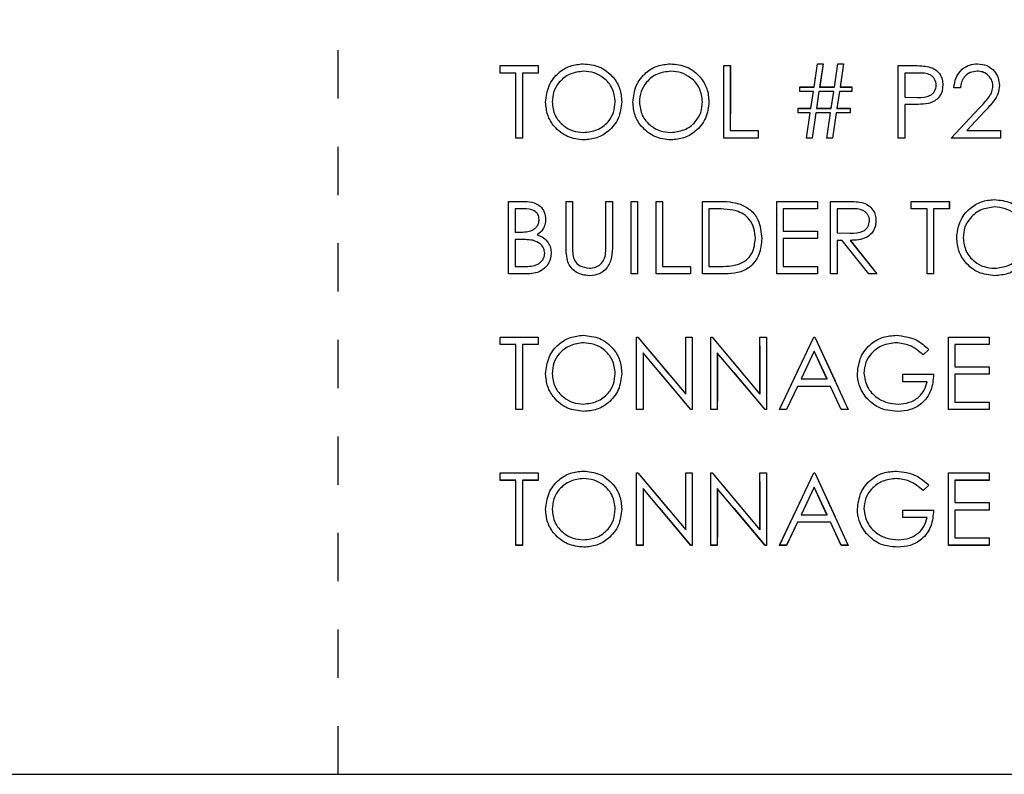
# Model space of a CAD drawing. Header units: inches. Extents: x 1772 to 2706, y -534 to -52.
# Tile 33 of 61: x 1887.47 to 1889.51, y -507.35 to -505.79. Entities that reach past the tile are written whole.
import ezdxf

# ---------------------------------------------------------------- set-up
doc = ezdxf.new("R2010")
doc.units = ezdxf.units.IN
doc.header["$LTSCALE"] = 0.5
doc.header["$MEASUREMENT"] = 0
doc.linetypes.add('HIDDEN', pattern=[0.225, 0.15, -0.075])
doc.layers.add('SID-M-H', color=4, linetype='HIDDEN')
doc.layers.add('SID-M-S', color=105, linetype='Continuous')

msp = doc.modelspace()

# ---------------------------------------------------------------- linework, layer by layer
at = {"layer": 'SID-M-H'}
for p, q in [((1888.12841, -507.35102), (1888.12841, -488.35102)), ((1889.11469, -505.9271), (1889.1219, -505.87903)), ((1889.1219, -505.87903), (1889.1335, -505.87903)), ((1889.1335, -505.87903), (1889.12629, -505.9271)), ((1889.157, -505.9271), (1889.16421, -505.87903)), ((1889.16421, -505.87903), (1889.17581, -505.87903)), ((1889.17581, -505.87903), (1889.16859, -505.9271)), ((1888.46421, -505.88287), (1888.54305, -505.88287)), ((1888.46421, -505.89826), (1888.46421, -505.88287)), ((1888.4969, -505.89826), (1888.46421, -505.89826)), ((1888.4969, -506.03287), (1888.4969, -505.89826)), ((1888.51036, -505.89826), (1888.51036, -506.03287)), ((1888.54305, -505.89826), (1888.51036, -505.89826)), ((1888.54305, -505.88287), (1888.54305, -505.89826)), ((1888.92767, -505.88287), (1888.94113, -505.88287)), ((1888.92767, -506.03287), (1888.92767, -505.88287)), ((1888.94113, -505.88287), (1888.94113, -506.01749)), ((1889.28921, -505.88287), (1889.31863, -505.88287)), ((1889.28921, -506.03287), (1889.28921, -505.88287)), ((1889.30267, -505.89826), (1889.30267, -505.94826)), ((1889.3301, -505.89826), (1889.30267, -505.89826)), ((1889.08536, -505.9271), (1889.11469, -505.9271)), ((1889.08536, -505.93672), (1889.08536, -505.9271)), ((1889.11325, -505.93672), (1889.08536, -505.93672)), ((1889.10805, -505.97133), (1889.11325, -505.93672)), ((1889.12484, -505.93672), (1889.11968, -505.97133)), ((1889.15555, -505.93672), (1889.12484, -505.93672)), ((1889.12629, -505.9271), (1889.157, -505.9271)), ((1889.15036, -505.97133), (1889.15555, -505.93672)), ((1889.16715, -505.93672), (1889.16198, -505.97133)), ((1889.19305, -505.93672), (1889.16715, -505.93672)), ((1889.16859, -505.9271), (1889.19305, -505.9271)), ((1889.19305, -505.9271), (1889.19305, -505.93672)), ((1889.41805, -505.92903), (1889.40459, -505.92903)), ((1889.30267, -505.94826), (1889.32893, -505.94859)), ((1889.08152, -505.97133), (1889.10805, -505.97133)), ((1889.08152, -505.98095), (1889.08152, -505.97133)), ((1889.10661, -505.98095), (1889.08152, -505.98095)), ((1889.09882, -506.03287), (1889.10661, -505.98095)), ((1889.11823, -505.98095), (1889.11045, -506.03287)), ((1889.14891, -505.98095), (1889.11823, -505.98095)), ((1889.11968, -505.97133), (1889.15036, -505.97133)), ((1889.14113, -506.03287), (1889.14891, -505.98095)), ((1889.16054, -505.98095), (1889.15276, -506.03287)), ((1889.18921, -505.98095), (1889.16054, -505.98095)), ((1889.16198, -505.97133), (1889.18921, -505.97133)), ((1889.18921, -505.97133), (1889.18921, -505.98095)), ((1889.30267, -505.96364), (1889.30267, -506.03287)), ((1889.3134, -505.96364), (1889.30267, -505.96364)), ((1889.39882, -506.03287), (1889.457, -505.97079)), ((1889.4685, -505.97746), (1889.43097, -506.01749)), ((1888.94113, -506.01749), (1888.99882, -506.01749)), ((1888.99882, -506.01749), (1888.99882, -506.03287)), ((1889.43097, -506.01749), (1889.50075, -506.01749)), ((1889.50075, -506.01749), (1889.50075, -506.03287)), ((1888.51036, -506.03287), (1888.4969, -506.03287)), ((1888.99882, -506.03287), (1888.92767, -506.03287)), ((1889.11045, -506.03287), (1889.09882, -506.03287)), ((1889.15276, -506.03287), (1889.14113, -506.03287)), ((1889.30267, -506.03287), (1889.28921, -506.03287)), ((1889.50075, -506.03287), (1889.39882, -506.03287)), ((1888.48152, -506.16412), (1888.51078, -506.16412)), ((1888.48152, -506.31412), (1888.48152, -506.16412)), ((1888.60075, -506.16412), (1888.61421, -506.16412)), ((1888.60075, -506.25472), (1888.60075, -506.16412)), ((1888.61421, -506.16412), (1888.61421, -506.254)), ((1888.68344, -506.16412), (1888.6969, -506.16412)), ((1888.68344, -506.254), (1888.68344, -506.16412)), ((1888.6969, -506.16412), (1888.6969, -506.25472)), ((1888.73536, -506.16412), (1888.74882, -506.16412)), ((1888.73536, -506.31412), (1888.73536, -506.16412)), ((1888.74882, -506.16412), (1888.74882, -506.31412)), ((1888.78728, -506.16412), (1888.80075, -506.16412)), ((1888.78728, -506.31412), (1888.78728, -506.16412)), ((1888.80075, -506.16412), (1888.80075, -506.29874)), ((1888.88344, -506.16412), (1888.91373, -506.16412)), ((1888.88344, -506.31412), (1888.88344, -506.16412)), ((1889.03728, -506.16412), (1889.1219, -506.16412)), ((1889.03728, -506.31412), (1889.03728, -506.16412)), ((1889.1219, -506.16412), (1889.1219, -506.17951)), ((1889.14882, -506.16412), (1889.17884, -506.16412)), ((1889.14882, -506.31412), (1889.14882, -506.16412)), ((1889.31613, -506.16412), (1889.39498, -506.16412)), ((1889.31613, -506.17951), (1889.31613, -506.16412)), ((1889.39498, -506.16412), (1889.39498, -506.17951)), ((1888.49498, -506.17951), (1888.49498, -506.22758)), ((1888.51325, -506.17951), (1888.49498, -506.17951)), ((1888.90745, -506.17951), (1888.8969, -506.17951)), ((1888.8969, -506.17951), (1888.8969, -506.29874)), ((1889.05075, -506.17951), (1889.05075, -506.22566)), ((1889.1219, -506.17951), (1889.05075, -506.17951)), ((1889.16228, -506.17951), (1889.16228, -506.22951)), ((1889.19041, -506.17951), (1889.16228, -506.17951)), ((1889.34882, -506.17951), (1889.31613, -506.17951)), ((1889.34882, -506.31412), (1889.34882, -506.17951)), ((1889.36228, -506.17951), (1889.36228, -506.31412)), ((1889.39498, -506.17951), (1889.36228, -506.17951)), ((1889.05075, -506.22566), (1889.1219, -506.22566)), ((1889.1219, -506.22566), (1889.1219, -506.24105)), ((1888.49498, -506.22758), (1888.50402, -506.22758)), ((1888.49498, -506.24297), (1888.49498, -506.29874)), ((1888.5039, -506.24297), (1888.49498, -506.24297)), ((1889.05075, -506.24105), (1889.05075, -506.29874)), ((1889.1219, -506.24105), (1889.05075, -506.24105)), ((1889.16228, -506.22951), (1889.18975, -506.22972)), ((1889.16228, -506.24489), (1889.16228, -506.31412)), ((1889.17322, -506.24489), (1889.16228, -506.24489)), ((1889.22833, -506.31412), (1889.17322, -506.24489)), ((1889.18987, -506.24489), (1889.24498, -506.31412)), ((1888.49498, -506.29874), (1888.51415, -506.29874)), ((1888.80075, -506.29874), (1888.85844, -506.29874)), ((1888.85844, -506.29874), (1888.85844, -506.31412)), ((1888.8969, -506.29874), (1888.91412, -506.29874)), ((1889.05075, -506.29874), (1889.1219, -506.29874)), ((1889.1219, -506.29874), (1889.1219, -506.31412)), ((1888.52208, -506.31412), (1888.48152, -506.31412)), ((1888.74882, -506.31412), (1888.73536, -506.31412)), ((1888.85844, -506.31412), (1888.78728, -506.31412)), ((1888.92992, -506.31412), (1888.88344, -506.31412)), ((1889.1219, -506.31412), (1889.03728, -506.31412)), ((1889.16228, -506.31412), (1889.14882, -506.31412)), ((1889.24498, -506.31412), (1889.22833, -506.31412)), ((1889.36228, -506.31412), (1889.34882, -506.31412)), ((1888.46421, -506.44537), (1888.54305, -506.44537)), ((1888.46421, -506.46076), (1888.46421, -506.44537)), ((1888.54305, -506.44537), (1888.54305, -506.46076)), ((1888.7469, -506.44537), (1888.74972, -506.44537)), ((1888.7469, -506.59537), (1888.7469, -506.44537)), ((1888.74972, -506.44537), (1888.84882, -506.56343)), ((1888.84882, -506.44537), (1888.86228, -506.44537)), ((1888.84882, -506.56343), (1888.84882, -506.44537)), ((1888.86228, -506.44537), (1888.86228, -506.59537)), ((1888.90075, -506.44537), (1888.90357, -506.44537)), ((1888.90075, -506.59537), (1888.90075, -506.44537)), ((1888.90357, -506.44537), (1889.00267, -506.56343)), ((1889.00267, -506.44537), (1889.01613, -506.44537)), ((1889.00267, -506.56343), (1889.00267, -506.44537)), ((1889.01613, -506.44537), (1889.01613, -506.59537)), ((1889.04305, -506.59537), (1889.11421, -506.44537)), ((1889.11421, -506.44537), (1889.11613, -506.44537)), ((1889.11613, -506.44537), (1889.18536, -506.59537)), ((1889.39305, -506.44537), (1889.47767, -506.44537)), ((1889.39305, -506.59537), (1889.39305, -506.44537)), ((1889.47767, -506.44537), (1889.47767, -506.46076)), ((1888.4969, -506.46076), (1888.46421, -506.46076)), ((1888.4969, -506.59537), (1888.4969, -506.46076)), ((1888.51036, -506.46076), (1888.51036, -506.59537)), ((1888.54305, -506.46076), (1888.51036, -506.46076)), ((1889.35267, -506.47097), (1889.35259, -506.47105)), ((1889.40652, -506.46076), (1889.40652, -506.50691)), ((1889.47767, -506.46076), (1889.40652, -506.46076)), ((1888.85922, -506.59537), (1888.76036, -506.47758)), ((1888.76036, -506.47758), (1888.76036, -506.59537)), ((1889.01307, -506.59537), (1888.91421, -506.47758)), ((1888.91421, -506.47758), (1888.91421, -506.59537)), ((1889.11502, -506.47464), (1889.08789, -506.53191)), ((1889.14146, -506.53191), (1889.11502, -506.47464)), ((1889.40652, -506.50691), (1889.47767, -506.50691)), ((1889.47767, -506.50691), (1889.47767, -506.5223)), ((1889.08789, -506.53191), (1889.14146, -506.53191)), ((1889.29882, -506.5223), (1889.36228, -506.5223)), ((1889.29882, -506.53768), (1889.29882, -506.5223)), ((1889.40652, -506.5223), (1889.40652, -506.57999)), ((1889.47767, -506.5223), (1889.40652, -506.5223)), ((1889.08055, -506.5473), (1889.05778, -506.59537)), ((1889.14855, -506.5473), (1889.08055, -506.5473)), ((1889.17073, -506.59537), (1889.14855, -506.5473)), ((1889.34882, -506.53768), (1889.29882, -506.53768)), ((1889.40652, -506.57999), (1889.47767, -506.57999)), ((1889.47767, -506.57999), (1889.47767, -506.59537)), ((1888.51036, -506.59537), (1888.4969, -506.59537)), ((1888.76036, -506.59537), (1888.7469, -506.59537)), ((1888.86228, -506.59537), (1888.85922, -506.59537)), ((1888.91421, -506.59537), (1888.90075, -506.59537)), ((1889.01613, -506.59537), (1889.01307, -506.59537)), ((1889.05778, -506.59537), (1889.04305, -506.59537)), ((1889.18536, -506.59537), (1889.17073, -506.59537)), ((1889.47767, -506.59537), (1889.39305, -506.59537)), ((1888.46421, -506.72662), (1888.54305, -506.72662)), ((1888.46421, -506.74201), (1888.46421, -506.72662)), ((1888.54305, -506.72662), (1888.54305, -506.74201)), ((1888.7469, -506.72662), (1888.74972, -506.72662)), ((1888.7469, -506.87662), (1888.7469, -506.72662)), ((1888.74972, -506.72662), (1888.84882, -506.84468)), ((1888.84882, -506.72662), (1888.86228, -506.72662)), ((1888.84882, -506.84468), (1888.84882, -506.72662)), ((1888.86228, -506.72662), (1888.86228, -506.87662)), ((1888.90075, -506.72662), (1888.90357, -506.72662)), ((1888.90075, -506.87662), (1888.90075, -506.72662)), ((1888.90357, -506.72662), (1889.00267, -506.84468)), ((1889.00267, -506.72662), (1889.01613, -506.72662)), ((1889.00267, -506.84468), (1889.00267, -506.72662)), ((1889.01613, -506.72662), (1889.01613, -506.87662)), ((1889.04305, -506.87662), (1889.11421, -506.72662)), ((1889.11421, -506.72662), (1889.11613, -506.72662)), ((1889.11613, -506.72662), (1889.18536, -506.87662)), ((1889.39305, -506.72662), (1889.47767, -506.72662)), ((1889.39305, -506.87662), (1889.39305, -506.72662)), ((1889.47767, -506.72662), (1889.47767, -506.74201)), ((1888.4969, -506.74201), (1888.46421, -506.74201)), ((1888.4969, -506.87662), (1888.4969, -506.74201)), ((1888.51036, -506.74201), (1888.51036, -506.87662)), ((1888.54305, -506.74201), (1888.51036, -506.74201)), ((1889.11502, -506.75589), (1889.08789, -506.81316)), ((1889.14146, -506.81316), (1889.11502, -506.75589)), ((1889.35267, -506.75222), (1889.35259, -506.7523)), ((1889.40652, -506.74201), (1889.40652, -506.78816)), ((1889.47767, -506.74201), (1889.40652, -506.74201)), ((1888.85922, -506.87662), (1888.76036, -506.75883)), ((1888.76036, -506.75883), (1888.76036, -506.87662)), ((1889.01307, -506.87662), (1888.91421, -506.75883)), ((1888.91421, -506.75883), (1888.91421, -506.87662)), ((1889.40652, -506.78816), (1889.47767, -506.78816)), ((1889.47767, -506.78816), (1889.47767, -506.80355)), ((1889.08789, -506.81316), (1889.14146, -506.81316)), ((1889.29882, -506.80355), (1889.36228, -506.80355)), ((1889.29882, -506.81893), (1889.29882, -506.80355)), ((1889.40652, -506.80355), (1889.40652, -506.86124)), ((1889.47767, -506.80355), (1889.40652, -506.80355)), ((1889.08055, -506.82855), (1889.05778, -506.87662)), ((1889.14855, -506.82855), (1889.08055, -506.82855)), ((1889.17073, -506.87662), (1889.14855, -506.82855)), ((1889.34882, -506.81893), (1889.29882, -506.81893)), ((1888.51036, -506.87662), (1888.4969, -506.87662)), ((1888.76036, -506.87662), (1888.7469, -506.87662)), ((1888.86228, -506.87662), (1888.85922, -506.87662)), ((1888.91421, -506.87662), (1888.90075, -506.87662)), ((1889.01613, -506.87662), (1889.01307, -506.87662)), ((1889.05778, -506.87662), (1889.04305, -506.87662)), ((1889.18536, -506.87662), (1889.17073, -506.87662)), ((1889.47767, -506.87662), (1889.39305, -506.87662)), ((1889.40652, -506.86124), (1889.47767, -506.86124)), ((1889.47767, -506.86124), (1889.47767, -506.87662))]:
    msp.add_line(p, q, dxfattribs=at)
at = {"layer": 'SID-M-S'}
for p, q in [((1889.11461, -505.92718), (1889.12183, -505.8791)), ((1889.12183, -505.8791), (1889.13342, -505.8791)), ((1889.13342, -505.8791), (1889.12621, -505.92718)), ((1889.15692, -505.92718), (1889.16413, -505.8791)), ((1889.16413, -505.8791), (1889.17573, -505.8791)), ((1889.17573, -505.8791), (1889.16852, -505.92718)), ((1888.46413, -505.88295), (1888.54298, -505.88295)), ((1888.46413, -505.89833), (1888.46413, -505.88295)), ((1888.49683, -505.89833), (1888.46413, -505.89833)), ((1888.49683, -506.03295), (1888.49683, -505.89833)), ((1888.51029, -505.89833), (1888.51029, -506.03295)), ((1888.54298, -505.89833), (1888.51029, -505.89833)), ((1888.54298, -505.88295), (1888.54298, -505.89833)), ((1888.92759, -505.88295), (1888.94106, -505.88295)), ((1888.92759, -506.03295), (1888.92759, -505.88295)), ((1888.94106, -505.88295), (1888.94106, -506.01756)), ((1889.28913, -505.88295), (1889.31855, -505.88295)), ((1889.28913, -506.03295), (1889.28913, -505.88295)), ((1889.30259, -505.89833), (1889.30259, -505.94833)), ((1889.33003, -505.89833), (1889.30259, -505.89833)), ((1889.08529, -505.92718), (1889.11461, -505.92718)), ((1889.08529, -505.93679), (1889.08529, -505.92718)), ((1889.11317, -505.93679), (1889.08529, -505.93679)), ((1889.10797, -505.97141), (1889.11317, -505.93679)), ((1889.12477, -505.93679), (1889.1196, -505.97141)), ((1889.15548, -505.93679), (1889.12477, -505.93679)), ((1889.12621, -505.92718), (1889.15692, -505.92718)), ((1889.15028, -505.97141), (1889.15548, -505.93679)), ((1889.16708, -505.93679), (1889.16191, -505.97141)), ((1889.19298, -505.93679), (1889.16708, -505.93679)), ((1889.16852, -505.92718), (1889.19298, -505.92718)), ((1889.19298, -505.92718), (1889.19298, -505.93679)), ((1889.41798, -505.9291), (1889.40452, -505.9291)), ((1889.30259, -505.94833), (1889.32886, -505.94866)), ((1889.08144, -505.97141), (1889.10797, -505.97141)), ((1889.08144, -505.98102), (1889.08144, -505.97141)), ((1889.10653, -505.98102), (1889.08144, -505.98102)), ((1889.09875, -506.03295), (1889.10653, -505.98102)), ((1889.11816, -505.98102), (1889.11038, -506.03295)), ((1889.14884, -505.98102), (1889.11816, -505.98102)), ((1889.1196, -505.97141), (1889.15028, -505.97141)), ((1889.14106, -506.03295), (1889.14884, -505.98102)), ((1889.16047, -505.98102), (1889.15268, -506.03295)), ((1889.18913, -505.98102), (1889.16047, -505.98102)), ((1889.16191, -505.97141), (1889.18913, -505.97141)), ((1889.18913, -505.97141), (1889.18913, -505.98102)), ((1889.30259, -505.96371), (1889.30259, -506.03295)), ((1889.31332, -505.96371), (1889.30259, -505.96371)), ((1889.39875, -506.03295), (1889.45692, -505.97087)), ((1889.46843, -505.97754), (1889.4309, -506.01756)), ((1888.94106, -506.01756), (1888.99875, -506.01756)), ((1888.99875, -506.01756), (1888.99875, -506.03295)), ((1889.4309, -506.01756), (1889.50067, -506.01756)), ((1889.50067, -506.01756), (1889.50067, -506.03295)), ((1888.51029, -506.03295), (1888.49683, -506.03295)), ((1888.99875, -506.03295), (1888.92759, -506.03295)), ((1889.11038, -506.03295), (1889.09875, -506.03295)), ((1889.15268, -506.03295), (1889.14106, -506.03295)), ((1889.30259, -506.03295), (1889.28913, -506.03295)), ((1889.50067, -506.03295), (1889.39875, -506.03295)), ((1888.48144, -506.1642), (1888.51071, -506.1642)), ((1888.48144, -506.3142), (1888.48144, -506.1642)), ((1888.60067, -506.1642), (1888.61413, -506.1642)), ((1888.60067, -506.25479), (1888.60067, -506.1642)), ((1888.61413, -506.1642), (1888.61413, -506.25407)), ((1888.68336, -506.1642), (1888.69683, -506.1642)), ((1888.68336, -506.25407), (1888.68336, -506.1642)), ((1888.69683, -506.1642), (1888.69683, -506.25479)), ((1888.73529, -506.1642), (1888.74875, -506.1642)), ((1888.73529, -506.3142), (1888.73529, -506.1642)), ((1888.74875, -506.1642), (1888.74875, -506.3142)), ((1888.78721, -506.1642), (1888.80067, -506.1642)), ((1888.78721, -506.3142), (1888.78721, -506.1642)), ((1888.80067, -506.1642), (1888.80067, -506.29881)), ((1888.88336, -506.1642), (1888.91365, -506.1642)), ((1888.88336, -506.3142), (1888.88336, -506.1642)), ((1889.03721, -506.1642), (1889.12183, -506.1642)), ((1889.03721, -506.3142), (1889.03721, -506.1642)), ((1889.12183, -506.1642), (1889.12183, -506.17958)), ((1889.14875, -506.1642), (1889.17877, -506.1642)), ((1889.14875, -506.3142), (1889.14875, -506.1642)), ((1889.31606, -506.1642), (1889.3949, -506.1642)), ((1889.31606, -506.17958), (1889.31606, -506.1642)), ((1889.3949, -506.1642), (1889.3949, -506.17958)), ((1888.51317, -506.17958), (1888.4949, -506.17958)), ((1888.4949, -506.17958), (1888.4949, -506.22766)), ((1888.90737, -506.17958), (1888.89683, -506.17958)), ((1888.89683, -506.17958), (1888.89683, -506.29881)), ((1889.05067, -506.17958), (1889.05067, -506.22573)), ((1889.12183, -506.17958), (1889.05067, -506.17958)), ((1889.16221, -506.17958), (1889.16221, -506.22958)), ((1889.19034, -506.17958), (1889.16221, -506.17958)), ((1889.34875, -506.17958), (1889.31606, -506.17958)), ((1889.34875, -506.3142), (1889.34875, -506.17958)), ((1889.36221, -506.17958), (1889.36221, -506.3142)), ((1889.3949, -506.17958), (1889.36221, -506.17958)), ((1889.05067, -506.22573), (1889.12183, -506.22573)), ((1889.12183, -506.22573), (1889.12183, -506.24112)), ((1888.4949, -506.22766), (1888.50395, -506.22766)), ((1888.4949, -506.24304), (1888.4949, -506.29881)), ((1888.50383, -506.24304), (1888.4949, -506.24304)), ((1889.05067, -506.24112), (1889.05067, -506.29881)), ((1889.12183, -506.24112), (1889.05067, -506.24112)), ((1889.16221, -506.22958), (1889.18967, -506.22979)), ((1889.16221, -506.24496), (1889.16221, -506.3142)), ((1889.17315, -506.24496), (1889.16221, -506.24496)), ((1889.22826, -506.3142), (1889.17315, -506.24496)), ((1889.18979, -506.24496), (1889.2449, -506.3142)), ((1888.4949, -506.29881), (1888.51407, -506.29881)), ((1888.80067, -506.29881), (1888.85836, -506.29881)), ((1888.85836, -506.29881), (1888.85836, -506.3142)), ((1888.89683, -506.29881), (1888.91404, -506.29881)), ((1889.05067, -506.29881), (1889.12183, -506.29881)), ((1889.12183, -506.29881), (1889.12183, -506.3142)), ((1888.52201, -506.3142), (1888.48144, -506.3142)), ((1888.74875, -506.3142), (1888.73529, -506.3142)), ((1888.85836, -506.3142), (1888.78721, -506.3142)), ((1888.92985, -506.3142), (1888.88336, -506.3142)), ((1889.12183, -506.3142), (1889.03721, -506.3142)), ((1889.16221, -506.3142), (1889.14875, -506.3142)), ((1889.2449, -506.3142), (1889.22826, -506.3142)), ((1889.36221, -506.3142), (1889.34875, -506.3142)), ((1888.46413, -506.44545), (1888.54298, -506.44545)), ((1888.46413, -506.46083), (1888.46413, -506.44545)), ((1888.54298, -506.44545), (1888.54298, -506.46083)), ((1888.74683, -506.44545), (1888.74965, -506.44545)), ((1888.74683, -506.59545), (1888.74683, -506.44545)), ((1888.74965, -506.44545), (1888.84875, -506.5635)), ((1888.84875, -506.44545), (1888.86221, -506.44545)), ((1888.84875, -506.5635), (1888.84875, -506.44545)), ((1888.86221, -506.44545), (1888.86221, -506.59545)), ((1888.90067, -506.44545), (1888.9035, -506.44545)), ((1888.90067, -506.59545), (1888.90067, -506.44545)), ((1888.9035, -506.44545), (1889.00259, -506.5635)), ((1889.00259, -506.44545), (1889.01606, -506.44545)), ((1889.00259, -506.5635), (1889.00259, -506.44545)), ((1889.01606, -506.44545), (1889.01606, -506.59545)), ((1889.04298, -506.59545), (1889.11413, -506.44545)), ((1889.11413, -506.44545), (1889.11606, -506.44545)), ((1889.11606, -506.44545), (1889.18529, -506.59545)), ((1889.39298, -506.44545), (1889.47759, -506.44545)), ((1889.39298, -506.59545), (1889.39298, -506.44545)), ((1889.47759, -506.44545), (1889.47759, -506.46083)), ((1888.49683, -506.46083), (1888.46413, -506.46083)), ((1888.49683, -506.59545), (1888.49683, -506.46083)), ((1888.51029, -506.46083), (1888.51029, -506.59545)), ((1888.54298, -506.46083), (1888.51029, -506.46083)), ((1889.35259, -506.47105), (1889.34106, -506.48198)), ((1889.40644, -506.46083), (1889.40644, -506.50698)), ((1889.47759, -506.46083), (1889.40644, -506.46083)), ((1888.76029, -506.47766), (1888.76029, -506.59545)), ((1888.85915, -506.59545), (1888.76029, -506.47766)), ((1888.91413, -506.47766), (1888.91413, -506.59545)), ((1889.01299, -506.59545), (1888.91413, -506.47766)), ((1889.11494, -506.47471), (1889.08781, -506.53198)), ((1889.14139, -506.53198), (1889.11494, -506.47471)), ((1889.40644, -506.50698), (1889.47759, -506.50698)), ((1889.47759, -506.50698), (1889.47759, -506.52237)), ((1889.08781, -506.53198), (1889.14139, -506.53198)), ((1889.29875, -506.52237), (1889.36221, -506.52237)), ((1889.29875, -506.53775), (1889.29875, -506.52237)), ((1889.40644, -506.52237), (1889.40644, -506.58006)), ((1889.47759, -506.52237), (1889.40644, -506.52237)), ((1889.08048, -506.54737), (1889.0577, -506.59545)), ((1889.14848, -506.54737), (1889.08048, -506.54737)), ((1889.17065, -506.59545), (1889.14848, -506.54737)), ((1889.34875, -506.53775), (1889.29875, -506.53775)), ((1889.40644, -506.58006), (1889.47759, -506.58006)), ((1889.47759, -506.58006), (1889.47759, -506.59545)), ((1888.51029, -506.59545), (1888.49683, -506.59545)), ((1888.76029, -506.59545), (1888.74683, -506.59545)), ((1888.86221, -506.59545), (1888.85915, -506.59545)), ((1888.91413, -506.59545), (1888.90067, -506.59545)), ((1889.01606, -506.59545), (1889.01299, -506.59545)), ((1889.0577, -506.59545), (1889.04298, -506.59545)), ((1889.18529, -506.59545), (1889.17065, -506.59545)), ((1889.47759, -506.59545), (1889.39298, -506.59545)), ((1888.46413, -506.7267), (1888.54298, -506.7267)), ((1888.46413, -506.74208), (1888.46413, -506.7267)), ((1888.54298, -506.7267), (1888.54298, -506.74208)), ((1888.74683, -506.7267), (1888.74965, -506.7267)), ((1888.74683, -506.8767), (1888.74683, -506.7267)), ((1888.74965, -506.7267), (1888.84875, -506.84475)), ((1888.84875, -506.7267), (1888.86221, -506.7267)), ((1888.84875, -506.84475), (1888.84875, -506.7267)), ((1888.86221, -506.7267), (1888.86221, -506.8767)), ((1888.90067, -506.7267), (1888.9035, -506.7267)), ((1888.90067, -506.8767), (1888.90067, -506.7267)), ((1888.9035, -506.7267), (1889.00259, -506.84475)), ((1889.00259, -506.7267), (1889.01606, -506.7267)), ((1889.00259, -506.84475), (1889.00259, -506.7267)), ((1889.01606, -506.7267), (1889.01606, -506.8767)), ((1889.04298, -506.8767), (1889.11413, -506.7267)), ((1889.11413, -506.7267), (1889.11606, -506.7267)), ((1889.11606, -506.7267), (1889.18529, -506.8767)), ((1889.39298, -506.7267), (1889.47759, -506.7267)), ((1889.39298, -506.8767), (1889.39298, -506.7267)), ((1889.47759, -506.7267), (1889.47759, -506.74208)), ((1888.49683, -506.74208), (1888.46413, -506.74208)), ((1888.49683, -506.8767), (1888.49683, -506.74208)), ((1888.51029, -506.74208), (1888.51029, -506.8767)), ((1888.54298, -506.74208), (1888.51029, -506.74208)), ((1889.11494, -506.75596), (1889.08781, -506.81323)), ((1889.14139, -506.81323), (1889.11494, -506.75596)), ((1889.35259, -506.7523), (1889.34106, -506.76323)), ((1889.40644, -506.74208), (1889.40644, -506.78823)), ((1889.47759, -506.74208), (1889.40644, -506.74208)), ((1888.76029, -506.75891), (1888.76029, -506.8767)), ((1888.85915, -506.8767), (1888.76029, -506.75891)), ((1888.91413, -506.75891), (1888.91413, -506.8767)), ((1889.01299, -506.8767), (1888.91413, -506.75891)), ((1889.40644, -506.78823), (1889.47759, -506.78823)), ((1889.47759, -506.78823), (1889.47759, -506.80362)), ((1889.08781, -506.81323), (1889.14139, -506.81323)), ((1889.29875, -506.80362), (1889.36221, -506.80362)), ((1889.29875, -506.819), (1889.29875, -506.80362)), ((1889.40644, -506.80362), (1889.40644, -506.86131)), ((1889.47759, -506.80362), (1889.40644, -506.80362)), ((1889.08048, -506.82862), (1889.0577, -506.8767)), ((1889.14848, -506.82862), (1889.08048, -506.82862)), ((1889.17065, -506.8767), (1889.14848, -506.82862)), ((1889.34875, -506.819), (1889.29875, -506.819)), ((1888.51029, -506.8767), (1888.49683, -506.8767)), ((1888.76029, -506.8767), (1888.74683, -506.8767)), ((1888.86221, -506.8767), (1888.85915, -506.8767)), ((1888.91413, -506.8767), (1888.90067, -506.8767)), ((1889.01606, -506.8767), (1889.01299, -506.8767)), ((1889.0577, -506.8767), (1889.04298, -506.8767)), ((1889.18529, -506.8767), (1889.17065, -506.8767)), ((1889.47759, -506.8767), (1889.39298, -506.8767)), ((1889.40644, -506.86131), (1889.47759, -506.86131)), ((1889.47759, -506.86131), (1889.47759, -506.8767)), ((1873.62841, -507.35102), (1919.12841, -507.35102))]:
    msp.add_line(p, q, dxfattribs=at)
for points, knots in [([(1888.55836, -505.95861), (1888.55975, -505.94703), (1888.56252, -505.92389), (1888.58305, -505.89753), (1888.60896, -505.88182), (1888.62715, -505.88001), (1888.63625, -505.8791)], [0, 0, 0, 0, 0.279731, 0.5593268, 0.7796805, 1, 1, 1, 1]), ([(1888.63625, -505.8791), (1888.648, -505.88033), (1888.6715, -505.8828), (1888.69779, -505.90409), (1888.71374, -505.93022), (1888.71528, -505.94866), (1888.71606, -505.95789)], [0, 0, 0, 0, 0.2797673, 0.5593585, 0.7795711, 1, 1, 1, 1]), ([(1888.73913, -505.95861), (1888.74052, -505.94703), (1888.74329, -505.92389), (1888.76382, -505.89753), (1888.78973, -505.88182), (1888.80792, -505.88001), (1888.81702, -505.8791)], [0, 0, 0, 0, 0.279731, 0.5593268, 0.7796805, 1, 1, 1, 1]), ([(1888.81702, -505.8791), (1888.82877, -505.88033), (1888.85227, -505.8828), (1888.87856, -505.90409), (1888.89451, -505.93022), (1888.89605, -505.94866), (1888.89683, -505.95789)], [0, 0, 0, 0, 0.2797673, 0.5593585, 0.7795711, 1, 1, 1, 1]), ([(1889.40452, -505.9291), (1889.40539, -505.92181), (1889.40714, -505.90724), (1889.41994, -505.89058), (1889.43622, -505.88057), (1889.4477, -505.87959), (1889.45344, -505.8791)], [0, 0, 0, 0, 0.2800291, 0.5595146, 0.7796675, 1, 1, 1, 1]), ([(1889.45344, -505.8791), (1889.46012, -505.87972), (1889.47349, -505.88097), (1889.48834, -505.89319), (1889.49733, -505.90801), (1889.49828, -505.91846), (1889.49875, -505.92369)], [0, 0, 0, 0, 0.2798903, 0.5592237, 0.7795824, 1, 1, 1, 1]), ([(1888.63691, -505.89448), (1888.62744, -505.89571), (1888.6085, -505.89817), (1888.58683, -505.91488), (1888.57387, -505.93613), (1888.57251, -505.95107), (1888.57183, -505.95855)], [0, 0, 0, 0, 0.2796271, 0.5593495, 0.7796302, 1, 1, 1, 1]), ([(1888.70259, -505.95786), (1888.70144, -505.94833), (1888.69914, -505.92929), (1888.68089, -505.90863), (1888.65927, -505.89669), (1888.64436, -505.89522), (1888.63691, -505.89448)], [0, 0, 0, 0, 0.279468, 0.5588703, 0.7795158, 1, 1, 1, 1]), ([(1888.81768, -505.89448), (1888.80821, -505.89571), (1888.78927, -505.89817), (1888.7676, -505.91488), (1888.75464, -505.93613), (1888.75328, -505.95107), (1888.75259, -505.95855)], [0, 0, 0, 0, 0.2796271, 0.5593495, 0.7796302, 1, 1, 1, 1]), ([(1888.88336, -505.95786), (1888.88221, -505.94833), (1888.87991, -505.92929), (1888.86166, -505.90863), (1888.84004, -505.89669), (1888.82513, -505.89522), (1888.81768, -505.89448)], [0, 0, 0, 0, 0.279468, 0.5588703, 0.7795158, 1, 1, 1, 1]), ([(1889.31855, -505.88295), (1889.32496, -505.88292), (1889.33641, -505.88289), (1889.34773, -505.88449), (1889.35271, -505.8852)], [0, 0, 0, 0, 0.5603137, 1, 1, 1, 1]), ([(1889.36798, -505.92324), (1889.3673, -505.91894), (1889.36628, -505.91246), (1889.36075, -505.9057), (1889.35016, -505.8981), (1889.33897, -505.89823), (1889.33003, -505.89833)], [0, 0, 0, 0, 0.2489693, 0.3747291, 0.500383, 1, 1, 1, 1]), ([(1889.35271, -505.8852), (1889.35727, -505.88684), (1889.36639, -505.89013), (1889.37581, -505.90028), (1889.38078, -505.9118), (1889.38122, -505.91939), (1889.38144, -505.92318)], [0, 0, 0, 0, 0.2797054, 0.5593809, 0.7795086, 1, 1, 1, 1]), ([(1889.45274, -505.89448), (1889.44762, -505.89501), (1889.43738, -505.89605), (1889.42581, -505.90541), (1889.41957, -505.91715), (1889.41851, -505.92511), (1889.41798, -505.9291)], [0, 0, 0, 0, 0.2796987, 0.5588466, 0.7791762, 1, 1, 1, 1]), ([(1889.48529, -505.92489), (1889.48466, -505.92026), (1889.48339, -505.91097), (1889.47424, -505.90115), (1889.46369, -505.89532), (1889.4564, -505.89476), (1889.45274, -505.89448)], [0, 0, 0, 0, 0.2791258, 0.5589784, 0.77935, 1, 1, 1, 1]), ([(1889.32886, -505.94866), (1889.338, -505.94869), (1889.34943, -505.94873), (1889.36051, -505.94123), (1889.36628, -505.93434), (1889.3673, -505.92767), (1889.36798, -505.92324)], [0, 0, 0, 0, 0.4997206, 0.6253498, 0.7510825, 1, 1, 1, 1]), ([(1889.38144, -505.92318), (1889.38108, -505.92813), (1889.38037, -505.93801), (1889.37285, -505.95004), (1889.36264, -505.95781), (1889.35522, -505.9601), (1889.35151, -505.96125)], [0, 0, 0, 0, 0.2800989, 0.5593238, 0.7794579, 1, 1, 1, 1]), ([(1889.45692, -505.97087), (1889.46412, -505.96346), (1889.47414, -505.95315), (1889.48408, -505.93714), (1889.48488, -505.92897), (1889.48529, -505.92489)], [0, 0, 0, 0, 0.5607172, 0.7805321, 1, 1, 1, 1]), ([(1889.49875, -505.92369), (1889.49814, -505.92964), (1889.49692, -505.94155), (1889.48497, -505.95957), (1889.47471, -505.97072), (1889.46843, -505.97754)], [0, 0, 0, 0, 0.2792969, 0.5591688, 1, 1, 1, 1]), ([(1888.63745, -506.03679), (1888.62583, -506.03551), (1888.60258, -506.03293), (1888.57672, -506.01173), (1888.56079, -505.98598), (1888.55917, -505.96773), (1888.55836, -505.95861)], [0, 0, 0, 0, 0.2796633, 0.5593539, 0.7796364, 1, 1, 1, 1]), ([(1888.57183, -505.95855), (1888.57297, -505.968), (1888.57527, -505.98691), (1888.5934, -506.0073), (1888.61465, -506.01958), (1888.62949, -506.0208), (1888.63691, -506.02141)], [0, 0, 0, 0, 0.279416, 0.5590765, 0.779478, 1, 1, 1, 1]), ([(1888.63691, -506.02141), (1888.64644, -506.02032), (1888.66548, -506.01815), (1888.68755, -506.00172), (1888.70053, -505.98034), (1888.7019, -505.96535), (1888.70259, -505.95786)], [0, 0, 0, 0, 0.2798297, 0.559389, 0.7796538, 1, 1, 1, 1]), ([(1888.71606, -505.95789), (1888.71474, -505.96952), (1888.7121, -505.9928), (1888.69073, -506.01861), (1888.66487, -506.03445), (1888.64659, -506.03601), (1888.63745, -506.03679)], [0, 0, 0, 0, 0.2796304, 0.5593429, 0.7795972, 1, 1, 1, 1]), ([(1888.81822, -506.03679), (1888.8066, -506.03551), (1888.78335, -506.03293), (1888.75749, -506.01173), (1888.74155, -505.98598), (1888.73994, -505.96773), (1888.73913, -505.95861)], [0, 0, 0, 0, 0.2796633, 0.5593539, 0.7796364, 1, 1, 1, 1]), ([(1888.75259, -505.95855), (1888.75374, -505.968), (1888.75604, -505.98691), (1888.77417, -506.0073), (1888.79542, -506.01958), (1888.81026, -506.0208), (1888.81768, -506.02141)], [0, 0, 0, 0, 0.279416, 0.5590765, 0.779478, 1, 1, 1, 1]), ([(1888.81768, -506.02141), (1888.82721, -506.02032), (1888.84625, -506.01815), (1888.86832, -506.00172), (1888.8813, -505.98034), (1888.88267, -505.96535), (1888.88336, -505.95786)], [0, 0, 0, 0, 0.2798297, 0.559389, 0.7796538, 1, 1, 1, 1]), ([(1888.89683, -505.95789), (1888.89551, -505.96952), (1888.89287, -505.9928), (1888.8715, -506.01861), (1888.84564, -506.03445), (1888.82736, -506.03601), (1888.81822, -506.03679)], [0, 0, 0, 0, 0.2796304, 0.5593429, 0.7795972, 1, 1, 1, 1]), ([(1889.35151, -505.96125), (1889.34441, -505.96214), (1889.33173, -505.96374), (1889.31895, -505.96372), (1889.31332, -505.96371)], [0, 0, 0, 0, 0.5596942, 1, 1, 1, 1]), ([(1888.51071, -506.1642), (1888.51713, -506.16433), (1888.52992, -506.1646), (1888.54683, -506.17225), (1888.55668, -506.18627), (1888.5578, -506.19633), (1888.55836, -506.20136)], [0, 0, 0, 0, 0.2813174, 0.559922, 0.7799345, 1, 1, 1, 1]), ([(1888.91365, -506.1642), (1888.92267, -506.16421), (1888.93875, -506.16422), (1888.95438, -506.16796), (1888.96125, -506.1696)], [0, 0, 0, 0, 0.5604447, 1, 1, 1, 1]), ([(1889.17877, -506.1642), (1889.18514, -506.16417), (1889.19651, -506.16414), (1889.20779, -506.1656), (1889.21275, -506.16624)], [0, 0, 0, 0, 0.5602397, 1, 1, 1, 1]), ([(1889.41029, -506.23986), (1889.41167, -506.22828), (1889.41444, -506.20514), (1889.43497, -506.17878), (1889.46089, -506.16307), (1889.47908, -506.16126), (1889.48817, -506.16035)], [0, 0, 0, 0, 0.27973102, 0.55932682, 0.77968048, 1, 1, 1, 1]), ([(1889.48817, -506.16035), (1889.49993, -506.16158), (1889.52343, -506.16405), (1889.54971, -506.18534), (1889.56566, -506.21147), (1889.56721, -506.22991), (1889.56798, -506.23914)], [0, 0, 0, 0, 0.2797673, 0.5593585, 0.7795711, 1, 1, 1, 1]), ([(1888.5449, -506.20164), (1888.54447, -506.19794), (1888.54381, -506.19239), (1888.53907, -506.18666), (1888.5301, -506.18026), (1888.52069, -506.17988), (1888.51317, -506.17958)], [0, 0, 0, 0, 0.2492836, 0.3749253, 0.5006447, 1, 1, 1, 1]), ([(1888.95347, -506.18379), (1888.94493, -506.18228), (1888.92967, -506.1796), (1888.91419, -506.17959), (1888.90737, -506.17958)], [0, 0, 0, 0, 0.5595421, 1, 1, 1, 1]), ([(1888.99298, -506.24106), (1888.99249, -506.23404), (1888.99153, -506.22001), (1888.98222, -506.20234), (1888.96896, -506.18971), (1888.95863, -506.18576), (1888.95347, -506.18379)], [0, 0, 0, 0, 0.28017838, 0.55976463, 0.7797967, 1, 1, 1, 1]), ([(1888.96125, -506.1696), (1888.96888, -506.1733), (1888.98416, -506.1807), (1889.00271, -506.20599), (1889.00503, -506.22779), (1889.00644, -506.24109)], [0, 0, 0, 0, 0.2802641, 0.5607148, 1, 1, 1, 1]), ([(1889.22952, -506.20428), (1889.22936, -506.20208), (1889.22903, -506.19769), (1889.22605, -506.1917), (1889.22183, -506.18662), (1889.2107, -506.17929), (1889.19938, -506.17945), (1889.19034, -506.17958)], [0, 0, 0, 0, 0.1253074, 0.250617, 0.3759543, 0.5012806, 1, 1, 1, 1]), ([(1889.21275, -506.16624), (1889.21746, -506.1678), (1889.22687, -506.17092), (1889.23677, -506.18103), (1889.24223, -506.19267), (1889.24273, -506.20043), (1889.24298, -506.20431)], [0, 0, 0, 0, 0.2797971, 0.5594998, 0.7796265, 1, 1, 1, 1]), ([(1889.48883, -506.17573), (1889.47936, -506.17696), (1889.46042, -506.17942), (1889.43876, -506.19613), (1889.42579, -506.21738), (1889.42443, -506.23232), (1889.42375, -506.2398)], [0, 0, 0, 0, 0.2796271, 0.5593495, 0.7796302, 1, 1, 1, 1]), ([(1889.55452, -506.23911), (1889.55337, -506.22958), (1889.55106, -506.21054), (1889.53281, -506.18988), (1889.51119, -506.17794), (1889.49628, -506.17647), (1889.48883, -506.17573)], [0, 0, 0, 0, 0.279468, 0.5588703, 0.7795158, 1, 1, 1, 1]), ([(1888.50395, -506.22766), (1888.51337, -506.22763), (1888.52515, -506.2276), (1888.53677, -506.22), (1888.54128, -506.21478), (1888.54435, -506.2085), (1888.54472, -506.20392), (1888.5449, -506.20164)], [0, 0, 0, 0, 0.4986071, 0.6240085, 0.7494012, 0.8747358, 1, 1, 1, 1]), ([(1888.55836, -506.20136), (1888.55811, -506.2049), (1888.5576, -506.21198), (1888.55265, -506.22401), (1888.54543, -506.22977), (1888.54103, -506.23328)], [0, 0, 0, 0, 0.2808667, 0.5615271, 1, 1, 1, 1]), ([(1889.18967, -506.22979), (1889.19889, -506.22976), (1889.21042, -506.22973), (1889.22179, -506.2224), (1889.22775, -506.21551), (1889.22881, -506.20876), (1889.22952, -506.20428)], [0, 0, 0, 0, 0.4998271, 0.6254978, 0.7512079, 1, 1, 1, 1]), ([(1889.24298, -506.20431), (1889.24259, -506.20905), (1889.2418, -506.21853), (1889.23438, -506.23114), (1889.21748, -506.24374), (1889.20121, -506.24446), (1889.18979, -506.24496)], [0, 0, 0, 0, 0.1871202, 0.3739789, 0.5609112, 1, 1, 1, 1]), ([(1888.53189, -506.24481), (1888.52667, -506.24417), (1888.51735, -506.24302), (1888.50796, -506.24303), (1888.50383, -506.24304)], [0, 0, 0, 0, 0.559734, 1, 1, 1, 1]), ([(1888.55644, -506.27162), (1888.55599, -506.26794), (1888.55509, -506.26058), (1888.54641, -506.24987), (1888.5374, -506.24673), (1888.53189, -506.24481)], [0, 0, 0, 0, 0.2799437, 0.5604286, 1, 1, 1, 1]), ([(1888.54103, -506.23328), (1888.54552, -506.2351), (1888.55449, -506.23874), (1888.56395, -506.24878), (1888.56907, -506.26025), (1888.56963, -506.26783), (1888.5699, -506.27162)], [0, 0, 0, 0, 0.2803823, 0.5596055, 0.7797648, 1, 1, 1, 1]), ([(1889.00644, -506.24109), (1889.00534, -506.25235), (1889.00315, -506.27483), (1888.98373, -506.30167), (1888.95641, -506.31339), (1888.93872, -506.31393), (1888.92985, -506.3142)], [0, 0, 0, 0, 0.28012401, 0.55924782, 0.77883651, 1, 1, 1, 1]), ([(1888.95692, -506.29499), (1888.96291, -506.29237), (1888.97489, -506.28712), (1888.98999, -506.26817), (1888.99185, -506.25133), (1888.99298, -506.24106)], [0, 0, 0, 0, 0.2805364, 0.5610151, 1, 1, 1, 1]), ([(1889.48937, -506.31804), (1889.47775, -506.31676), (1889.4545, -506.31418), (1889.42865, -506.29298), (1889.41271, -506.26723), (1889.41109, -506.24898), (1889.41029, -506.23986)], [0, 0, 0, 0, 0.27966329, 0.55935394, 0.77963639, 1, 1, 1, 1]), ([(1889.42375, -506.2398), (1889.4249, -506.24925), (1889.42719, -506.26816), (1889.44532, -506.28855), (1889.46657, -506.30083), (1889.48141, -506.30205), (1889.48883, -506.30266)], [0, 0, 0, 0, 0.279416, 0.5590765, 0.779478, 1, 1, 1, 1]), ([(1889.48883, -506.30266), (1889.49836, -506.30157), (1889.5174, -506.2994), (1889.53947, -506.28297), (1889.55245, -506.26159), (1889.55383, -506.2466), (1889.55452, -506.23911)], [0, 0, 0, 0, 0.2798297, 0.559389, 0.7796538, 1, 1, 1, 1]), ([(1889.56798, -506.23914), (1889.56666, -506.25077), (1889.56402, -506.27405), (1889.54266, -506.29986), (1889.5168, -506.3157), (1889.49852, -506.31726), (1889.48937, -506.31804)], [0, 0, 0, 0, 0.27963036, 0.55934292, 0.77959724, 1, 1, 1, 1]), ([(1888.60335, -506.2864), (1888.60239, -506.28054), (1888.60067, -506.27007), (1888.60067, -506.25946), (1888.60067, -506.25479)], [0, 0, 0, 0, 0.5594986, 1, 1, 1, 1]), ([(1888.61413, -506.25407), (1888.61412, -506.2578), (1888.6141, -506.26446), (1888.61454, -506.2711), (1888.61473, -506.27402)], [0, 0, 0, 0, 0.5601244, 1, 1, 1, 1]), ([(1888.69683, -506.25479), (1888.6967, -506.26315), (1888.69645, -506.27977), (1888.68739, -506.30192), (1888.66994, -506.31592), (1888.65679, -506.31734), (1888.65022, -506.31804)], [0, 0, 0, 0, 0.2816547, 0.5601107, 0.7800798, 1, 1, 1, 1]), ([(1888.68183, -506.27736), (1888.6824, -506.27303), (1888.68341, -506.2653), (1888.68338, -506.2575), (1888.68336, -506.25407)], [0, 0, 0, 0, 0.5596244, 1, 1, 1, 1]), ([(1888.51407, -506.29881), (1888.52388, -506.2988), (1888.53857, -506.29878), (1888.5515, -506.28727), (1888.55583, -506.27873), (1888.55624, -506.27399), (1888.55644, -506.27162)], [0, 0, 0, 0, 0.4993602, 0.748736, 0.8743989, 1, 1, 1, 1]), ([(1888.5699, -506.27162), (1888.56901, -506.27834), (1888.56723, -506.2918), (1888.55374, -506.30606), (1888.53785, -506.31329), (1888.52729, -506.31389), (1888.52201, -506.3142)], [0, 0, 0, 0, 0.27914114, 0.55865369, 0.77905895, 1, 1, 1, 1]), ([(1888.65022, -506.31804), (1888.64452, -506.31765), (1888.63314, -506.31688), (1888.61879, -506.30942), (1888.60827, -506.29893), (1888.60499, -506.29058), (1888.60335, -506.2864)], [0, 0, 0, 0, 0.2802208, 0.5599142, 0.7799519, 1, 1, 1, 1]), ([(1888.61473, -506.27402), (1888.61569, -506.27861), (1888.61759, -506.28776), (1888.63044, -506.29956), (1888.64225, -506.30148), (1888.64947, -506.30266)], [0, 0, 0, 0, 0.2810568, 0.5608207, 1, 1, 1, 1]), ([(1888.64947, -506.30266), (1888.65361, -506.30221), (1888.66187, -506.30132), (1888.67188, -506.29498), (1888.6787, -506.28663), (1888.68079, -506.28045), (1888.68183, -506.27736)], [0, 0, 0, 0, 0.27978672, 0.55937676, 0.77956881, 1, 1, 1, 1]), ([(1888.91404, -506.29881), (1888.92212, -506.29883), (1888.93654, -506.29887), (1888.9507, -506.29618), (1888.95692, -506.29499)], [0, 0, 0, 0, 0.5604262, 1, 1, 1, 1]), ([(1888.55836, -506.52111), (1888.55975, -506.50953), (1888.56252, -506.48639), (1888.58305, -506.46003), (1888.60896, -506.44432), (1888.62715, -506.44251), (1888.63625, -506.4416)], [0, 0, 0, 0, 0.27973102, 0.55932682, 0.77968048, 1, 1, 1, 1]), ([(1888.63625, -506.4416), (1888.648, -506.44283), (1888.6715, -506.4453), (1888.69779, -506.46659), (1888.71374, -506.49272), (1888.71528, -506.51116), (1888.71606, -506.52039)], [0, 0, 0, 0, 0.2797673, 0.5593585, 0.7795711, 1, 1, 1, 1]), ([(1889.20452, -506.52039), (1889.206, -506.50863), (1889.20895, -506.48512), (1889.23054, -506.45875), (1889.25743, -506.44383), (1889.27594, -506.44234), (1889.2852, -506.4416)], [0, 0, 0, 0, 0.2795897, 0.5590718, 0.7794111, 1, 1, 1, 1]), ([(1889.2852, -506.4416), (1889.29947, -506.44338), (1889.32503, -506.44656), (1889.34415, -506.46355), (1889.35259, -506.47105)], [0, 0, 0, 0, 0.558579, 1, 1, 1, 1]), ([(1888.63691, -506.45698), (1888.62744, -506.45821), (1888.6085, -506.46067), (1888.58683, -506.47738), (1888.57387, -506.49863), (1888.57251, -506.51357), (1888.57183, -506.52105)], [0, 0, 0, 0, 0.2796271, 0.5593495, 0.7796302, 1, 1, 1, 1]), ([(1888.70259, -506.52036), (1888.70144, -506.51083), (1888.69914, -506.49179), (1888.68089, -506.47113), (1888.65927, -506.45919), (1888.64436, -506.45772), (1888.63691, -506.45698)], [0, 0, 0, 0, 0.279468, 0.5588703, 0.7795158, 1, 1, 1, 1]), ([(1889.28475, -506.45698), (1889.27526, -506.45814), (1889.25629, -506.46045), (1889.23413, -506.47646), (1889.22051, -506.49739), (1889.21882, -506.51232), (1889.21798, -506.51978)], [0, 0, 0, 0, 0.2798474, 0.5595549, 0.7798473, 1, 1, 1, 1]), ([(1889.34106, -506.48198), (1889.33178, -506.47436), (1889.31522, -506.46073), (1889.29406, -506.45813), (1889.28475, -506.45698)], [0, 0, 0, 0, 0.5598397, 1, 1, 1, 1]), ([(1888.63745, -506.59929), (1888.62583, -506.59801), (1888.60258, -506.59543), (1888.57672, -506.57423), (1888.56079, -506.54848), (1888.55917, -506.53023), (1888.55836, -506.52111)], [0, 0, 0, 0, 0.27966329, 0.55935394, 0.77963639, 1, 1, 1, 1]), ([(1888.57183, -506.52105), (1888.57297, -506.5305), (1888.57527, -506.54941), (1888.5934, -506.5698), (1888.61465, -506.58208), (1888.62949, -506.5833), (1888.63691, -506.58391)], [0, 0, 0, 0, 0.279416, 0.5590765, 0.779478, 1, 1, 1, 1]), ([(1888.63691, -506.58391), (1888.64644, -506.58282), (1888.66548, -506.58065), (1888.68755, -506.56422), (1888.70053, -506.54284), (1888.7019, -506.52785), (1888.70259, -506.52036)], [0, 0, 0, 0, 0.2798297, 0.559389, 0.7796538, 1, 1, 1, 1]), ([(1888.71606, -506.52039), (1888.71474, -506.53202), (1888.7121, -506.5553), (1888.69073, -506.58111), (1888.66487, -506.59695), (1888.64659, -506.59851), (1888.63745, -506.59929)], [0, 0, 0, 0, 0.2796304, 0.5593429, 0.7795972, 1, 1, 1, 1]), ([(1889.22291, -506.57093), (1889.21699, -506.56235), (1889.2064, -506.54702), (1889.20509, -506.52853), (1889.20452, -506.52039)], [0, 0, 0, 0, 0.55931652, 1, 1, 1, 1]), ([(1889.21798, -506.51978), (1889.21951, -506.5297), (1889.22259, -506.54955), (1889.24249, -506.57051), (1889.26562, -506.58205), (1889.28125, -506.58329), (1889.28907, -506.58391)], [0, 0, 0, 0, 0.2790614, 0.5585842, 0.7792365, 1, 1, 1, 1]), ([(1889.36221, -506.52237), (1889.36129, -506.5337), (1889.35944, -506.55629), (1889.34046, -506.58304), (1889.31454, -506.59747), (1889.29679, -506.59868), (1889.2879, -506.59929)], [0, 0, 0, 0, 0.2803512, 0.5593674, 0.7793709, 1, 1, 1, 1]), ([(1889.28907, -506.58391), (1889.29681, -506.58331), (1889.31228, -506.58213), (1889.33128, -506.57097), (1889.34445, -506.55556), (1889.34731, -506.54369), (1889.34875, -506.53775)], [0, 0, 0, 0, 0.28025367, 0.55991236, 0.77994084, 1, 1, 1, 1]), ([(1889.2879, -506.59929), (1889.27389, -506.59801), (1889.24886, -506.59573), (1889.23084, -506.57851), (1889.22291, -506.57093)], [0, 0, 0, 0, 0.5596174, 1, 1, 1, 1]), ([(1888.55836, -506.80236), (1888.55975, -506.79078), (1888.56252, -506.76764), (1888.58305, -506.74128), (1888.60896, -506.72557), (1888.62715, -506.72376), (1888.63625, -506.72285)], [0, 0, 0, 0, 0.279731, 0.5593268, 0.7796805, 1, 1, 1, 1]), ([(1888.63625, -506.72285), (1888.648, -506.72408), (1888.6715, -506.72655), (1888.69779, -506.74784), (1888.71374, -506.77397), (1888.71528, -506.79241), (1888.71606, -506.80164)], [0, 0, 0, 0, 0.2797673, 0.5593585, 0.7795711, 1, 1, 1, 1]), ([(1889.20452, -506.80164), (1889.206, -506.78988), (1889.20895, -506.76637), (1889.23054, -506.74), (1889.25743, -506.72508), (1889.27594, -506.72359), (1889.2852, -506.72285)], [0, 0, 0, 0, 0.2795897, 0.5590718, 0.7794111, 1, 1, 1, 1]), ([(1889.2852, -506.72285), (1889.29947, -506.72463), (1889.32503, -506.72781), (1889.34415, -506.7448), (1889.35259, -506.7523)], [0, 0, 0, 0, 0.558579, 1, 1, 1, 1]), ([(1888.63691, -506.73823), (1888.62744, -506.73946), (1888.6085, -506.74192), (1888.58683, -506.75863), (1888.57387, -506.77988), (1888.57251, -506.79482), (1888.57183, -506.8023)], [0, 0, 0, 0, 0.2796271, 0.5593495, 0.7796302, 1, 1, 1, 1]), ([(1888.70259, -506.80161), (1888.70144, -506.79208), (1888.69914, -506.77304), (1888.68089, -506.75238), (1888.65927, -506.74044), (1888.64436, -506.73897), (1888.63691, -506.73823)], [0, 0, 0, 0, 0.279468, 0.5588703, 0.7795158, 1, 1, 1, 1]), ([(1889.28475, -506.73823), (1889.27526, -506.73939), (1889.25629, -506.7417), (1889.23413, -506.75771), (1889.22051, -506.77864), (1889.21882, -506.79357), (1889.21798, -506.80103)], [0, 0, 0, 0, 0.2798474, 0.5595549, 0.7798473, 1, 1, 1, 1]), ([(1889.34106, -506.76323), (1889.33178, -506.75561), (1889.31522, -506.74198), (1889.29406, -506.73938), (1889.28475, -506.73823)], [0, 0, 0, 0, 0.5598397, 1, 1, 1, 1]), ([(1888.63745, -506.88054), (1888.62583, -506.87926), (1888.60258, -506.87668), (1888.57672, -506.85548), (1888.56079, -506.82973), (1888.55917, -506.81148), (1888.55836, -506.80236)], [0, 0, 0, 0, 0.2796633, 0.5593539, 0.7796364, 1, 1, 1, 1]), ([(1888.57183, -506.8023), (1888.57297, -506.81175), (1888.57527, -506.83066), (1888.5934, -506.85105), (1888.61465, -506.86333), (1888.62949, -506.86455), (1888.63691, -506.86516)], [0, 0, 0, 0, 0.279416, 0.5590765, 0.779478, 1, 1, 1, 1]), ([(1888.63691, -506.86516), (1888.64644, -506.86407), (1888.66548, -506.8619), (1888.68755, -506.84547), (1888.70053, -506.82409), (1888.7019, -506.8091), (1888.70259, -506.80161)], [0, 0, 0, 0, 0.27982967, 0.55938902, 0.77965383, 1, 1, 1, 1]), ([(1888.71606, -506.80164), (1888.71474, -506.81327), (1888.7121, -506.83655), (1888.69073, -506.86236), (1888.66487, -506.8782), (1888.64659, -506.87976), (1888.63745, -506.88054)], [0, 0, 0, 0, 0.27963036, 0.55934292, 0.77959724, 1, 1, 1, 1]), ([(1889.22291, -506.85218), (1889.21699, -506.8436), (1889.2064, -506.82827), (1889.20509, -506.80978), (1889.20452, -506.80164)], [0, 0, 0, 0, 0.5593165, 1, 1, 1, 1]), ([(1889.21798, -506.80103), (1889.21951, -506.81095), (1889.22259, -506.8308), (1889.24249, -506.85176), (1889.26562, -506.8633), (1889.28125, -506.86454), (1889.28907, -506.86516)], [0, 0, 0, 0, 0.2790614, 0.5585842, 0.7792365, 1, 1, 1, 1]), ([(1889.36221, -506.80362), (1889.36129, -506.81495), (1889.35944, -506.83754), (1889.34046, -506.86429), (1889.31454, -506.87872), (1889.29679, -506.87993), (1889.2879, -506.88054)], [0, 0, 0, 0, 0.2803512, 0.5593674, 0.7793709, 1, 1, 1, 1]), ([(1889.28907, -506.86516), (1889.29681, -506.86456), (1889.31228, -506.86338), (1889.33128, -506.85222), (1889.34445, -506.83681), (1889.34731, -506.82494), (1889.34875, -506.819)], [0, 0, 0, 0, 0.2802537, 0.5599124, 0.7799408, 1, 1, 1, 1]), ([(1889.2879, -506.88054), (1889.27389, -506.87926), (1889.24886, -506.87698), (1889.23084, -506.85976), (1889.22291, -506.85218)], [0, 0, 0, 0, 0.55961735, 1, 1, 1, 1])]:
    msp.add_open_spline(points, degree=3, knots=knots, dxfattribs=at)

doc.saveas('drawing.dxf')
